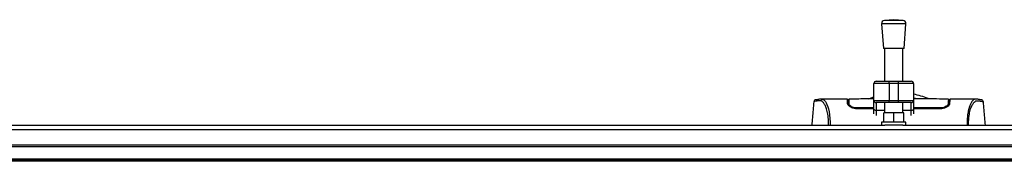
# Model space of a CAD drawing. Header units: millimetres. Extents: x 0 to 420, y 0 to 297.
# Tile 13 of 106: x 198.19 to 213.19, y 109.83 to 111.98. Entities that reach past the tile are written whole.
import ezdxf

# ---------------------------------------------------------------- set-up
doc = ezdxf.new("R2010")
doc.units = ezdxf.units.MM

msp = doc.modelspace()

# ---------------------------------------------------------------- linework, layer by layer
at = {"color": 7, "linetype": 'Continuous', "lineweight": 25}
for p, q in [((211.5074, 111.98363), (211.36436, 111.97272)), ((211.65043, 111.97272), (211.36436, 111.97272)), ((211.65043, 111.97272), (211.5074, 111.98363)), ((211.32158, 111.92286), (211.35061, 111.54231)), ((211.69322, 111.92286), (211.32158, 111.92286)), ((211.66418, 111.54231), (211.69322, 111.92286)), ((211.66418, 111.54231), (211.35061, 111.54231)), ((211.36803, 111.54231), (211.36803, 111.04459)), ((211.64676, 111.04459), (211.64676, 111.54231)), ((211.24028, 111.04459), (211.43772, 111.04459)), ((211.43772, 111.00975), (211.43772, 111.04459)), ((211.43772, 111.04459), (211.57708, 111.04459)), ((211.57708, 111.00975), (211.57708, 111.04459)), ((211.57708, 111.04459), (211.77451, 111.04459)), ((211.43772, 111.00975), (211.20544, 111.00975)), ((211.20544, 110.75425), (211.20544, 111.00975)), ((211.57708, 111.00975), (211.43772, 111.00975)), ((211.43772, 111.00975), (211.43772, 110.75425)), ((211.80936, 111.00975), (211.57708, 111.00975)), ((211.57708, 110.75425), (211.57708, 111.00975)), ((211.80936, 111.00975), (211.80936, 110.75425)), ((210.8017, 110.7715), (210.40208, 110.7715)), ((210.81835, 110.75989), (210.80191, 110.75989)), ((210.82181, 110.73898), (210.82182, 110.69625)), ((211.20544, 110.75425), (211.43772, 110.75425)), ((211.20544, 110.62053), (211.20544, 110.75425)), ((211.43772, 110.75425), (211.57708, 110.75425)), ((211.43772, 110.7194), (211.43772, 110.75425)), ((211.57708, 110.75425), (211.80936, 110.75425)), ((211.57708, 110.7194), (211.57708, 110.75425)), ((211.83676, 110.78047), (211.80936, 110.78663)), ((211.80936, 110.75425), (211.80936, 110.62053)), ((212.34067, 110.74026), (212.34065, 110.69625)), ((212.36057, 110.75989), (212.34414, 110.75989)), ((212.76063, 110.7715), (212.36077, 110.7715)), ((212.76365, 110.77128), (212.76063, 110.77128)), ((210.29209, 110.73096), (210.29201, 110.73086)), ((210.81907, 110.71823), (210.81922, 110.70922)), ((210.81929, 110.70551), (210.81955, 110.69065)), ((210.82231, 110.72244), (210.82266, 110.69557)), ((210.82269, 110.71051), (210.82273, 110.70805)), ((210.82281, 110.70336), (210.82273, 110.70805)), ((210.82281, 110.70336), (210.82329, 110.67534)), ((210.82285, 110.70101), (210.82288, 110.69938)), ((211.20544, 110.63795), (210.94248, 110.63807)), ((210.94248, 110.63807), (210.94248, 110.62605)), ((211.20544, 110.62596), (210.94248, 110.62596)), ((211.20544, 110.55093), (211.20544, 110.62053)), ((211.43772, 110.7194), (211.24028, 110.7194)), ((211.24028, 110.7194), (211.24028, 110.60055)), ((211.36803, 110.60055), (211.24028, 110.60055)), ((211.24028, 110.60055), (211.24028, 110.52223)), ((211.36803, 110.7194), (211.36803, 110.5617)), ((211.57708, 110.7194), (211.43772, 110.7194)), ((211.77451, 110.7194), (211.57708, 110.7194)), ((211.64676, 110.5617), (211.64676, 110.7194)), ((211.77451, 110.60055), (211.64676, 110.60055)), ((211.77451, 110.60055), (211.77451, 110.7194)), ((211.77451, 110.52223), (211.77451, 110.60055)), ((212.22, 110.62596), (211.80936, 110.62596)), ((211.80936, 110.62053), (211.80936, 110.55093)), ((212.22, 110.63806), (212.21999, 110.62606)), ((212.33947, 110.68868), (212.33929, 110.67534)), ((212.33967, 110.70335), (212.33947, 110.68868)), ((212.87039, 110.73096), (212.87047, 110.73086)), ((211.35642, 110.42233), (211.35642, 110.5617)), ((211.5074, 110.5617), (211.35642, 110.5617)), ((211.5074, 110.42233), (211.5074, 110.5617)), ((211.65838, 110.5617), (211.5074, 110.5617)), ((211.65838, 110.42233), (211.65838, 110.5617)), ((57.72217, 110.31227), (220.31478, 110.31227)), ((168.09181, 110.37588), (211.37139, 110.37588)), ((211.32158, 110.42233), (211.32158, 110.37588)), ((211.69322, 110.42233), (211.32158, 110.42233)), ((211.64341, 110.37588), (211.37139, 110.37588)), ((211.64341, 110.37588), (220.31478, 110.37588)), ((211.69322, 110.37588), (211.69322, 110.42233)), ((57.72217, 110.07392), (220.31478, 110.07392)), ((57.72217, 110.05069), (220.31478, 110.05069)), ((57.72217, 109.86487), (220.31478, 109.86487)), ((57.72217, 109.84164), (220.31478, 109.84164)), ((219.71087, 109.82514), (57.11826, 109.82514))]:
    msp.add_line(p, q, dxfattribs=at)
at = {"color": 7, "linetype": 'Continuous', "lineweight": 25, "flags": 128}
for points in [[(210.40544, 110.77145), (210.41675, 110.77064), (210.42785, 110.76821), (210.43989, 110.76229), (210.443, 110.75997), (210.44724, 110.75621), (210.45104, 110.75227), (210.45205, 110.75113), (210.45233, 110.7508), (210.45242, 110.7507), (210.45245, 110.75066), (210.45246, 110.75065), (210.45247, 110.75065), (210.45247, 110.75064), (210.45247, 110.75064), (210.45247, 110.75064), (210.45247, 110.75064), (210.45247, 110.75064), (210.45247, 110.75064), (210.46485, 110.73435), (210.47672, 110.71502), (210.48962, 110.68883), (210.5017, 110.65763), (210.5122, 110.62265), (210.52149, 110.58133), (210.52914, 110.53276), (210.5344, 110.47884), (210.53707, 110.42038), (210.5371, 110.37588)], [(211.12909, 110.77875), (211.18585, 110.80101), (211.20544, 110.8079)], [(211.24028, 110.60055), (211.23348, 110.60093), (211.22695, 110.60207), (211.22093, 110.60392), (211.21565, 110.6064), (211.21131, 110.60943), (211.20809, 110.61288), (211.20611, 110.61663), (211.20544, 110.62053)], [(211.80936, 110.62053), (211.80869, 110.61663), (211.8067, 110.61288), (211.80348, 110.60943), (211.79915, 110.6064), (211.79387, 110.60392), (211.78785, 110.60207), (211.78131, 110.60093), (211.77451, 110.60055)], [(212.22, 110.63806), (212.08849, 110.638), (211.80936, 110.63789)]]:
    msp.add_lwpolyline(points, dxfattribs=at)
at = {"color": 7, "linetype": 'Continuous', "lineweight": 25}
for centre, radius, start, end in [((211.3679, 111.9264), 0.04646, 94.362914, 184.362914), ((211.6469, 111.9264), 0.04646, 355.637086, 85.637086), ((211.24028, 111.00975), 0.03484, 90, 180), ((211.77451, 111.00975), 0.03484, 0, 90), ((211.24028, 110.75425), 0.03484, 180, 270), ((211.77451, 110.75425), 0.03484, 270, 0), ((211.58124, 109.70901), 1.16138, 67.268445, 78.672332)]:
    msp.add_arc(centre, radius, start, end, dxfattribs=at)
for points, knots in [([(210.40551, 110.77146), (210.39534, 110.77111), (210.37396, 110.77037), (210.34782, 110.76626), (210.32825, 110.76305), (210.31555, 110.76086), (210.30894, 110.75882), (210.29651, 110.7531), (210.29149, 110.73768), (210.28926, 110.73085)], [0, 0, 0, 0, 0.14962216, 0.31480836, 0.49545182, 0.64108218, 0.78518854, 0.90475494, 1, 1, 1, 1]), ([(210.51487, 110.37588), (210.51495, 110.38824), (210.51518, 110.42035), (210.51248, 110.46898), (210.50713, 110.52042), (210.4993, 110.5662), (210.48957, 110.60616), (210.4748, 110.65167), (210.45396, 110.69488), (210.4284, 110.73099), (210.40242, 110.74707), (210.36342, 110.74735), (210.3218, 110.74123), (210.29267, 110.7358), (210.29226, 110.73233), (210.29209, 110.73096)], [0, 0, 0, 0, 0.02211923, 0.05748668, 0.09273163, 0.1282609, 0.16371429, 0.19948967, 0.27072504, 0.34264807, 0.41337919, 0.48551151, 0.67983447, 0.87307589, 1, 1, 1, 1]), ([(210.40208, 110.77129), (210.40306, 110.77142), (210.40408, 110.77155), (210.40539, 110.77146), (210.40544, 110.77145)], [0, 0, 0, 0, 0.96013712, 1, 1, 1, 1]), ([(210.80409, 110.70325), (210.80352, 110.71947), (210.80237, 110.7524), (210.80172, 110.77104), (210.80169, 110.77182), (210.8017, 110.77149), (210.8017, 110.77148)], [0, 0, 0, 0, 0.33253016, 0.67483713, 0.99270757, 1, 1, 1, 1]), ([(210.80206, 110.76128), (210.80278, 110.76111), (210.80371, 110.76089), (210.8143, 110.76071), (210.81669, 110.76067)], [0, 0, 0, 0, 0.773369, 1, 1, 1, 1]), ([(211.20544, 110.77644), (211.16011, 110.77649), (211.03144, 110.77664), (210.9041, 110.77326), (210.82163, 110.77107)], [0, 0, 0, 0, 0.35233621, 1, 1, 1, 1]), ([(210.8217, 110.76679), (210.82177, 110.76244), (210.82185, 110.7574), (210.82198, 110.7479), (210.82199, 110.7466)], [0, 0, 0, 0, 0.863291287, 1, 1, 1, 1]), ([(210.82259, 110.71618), (210.82241, 110.72656), (210.82202, 110.74894), (210.82176, 110.76343), (210.82173, 110.76552), (210.82172, 110.76585)], [0, 0, 0, 0, 0.42234684, 0.91021093, 1, 1, 1, 1]), ([(210.8218, 110.75005), (210.8218, 110.74908), (210.82181, 110.74591), (210.82181, 110.74182), (210.82181, 110.73898)], [0, 0, 0, 0, 0.30662051, 1, 1, 1, 1]), ([(212.34085, 110.77112), (212.2805, 110.77287), (212.15708, 110.77647), (211.98037, 110.77692), (211.86257, 110.77684), (211.80936, 110.77681)], [0, 0, 0, 0, 0.34406871, 0.70370347, 1, 1, 1, 1]), ([(212.34086, 110.77158), (212.34086, 110.77144), (212.34085, 110.77115), (212.34078, 110.76703), (212.34053, 110.75285), (212.34015, 110.7308), (212.33981, 110.71169), (212.33967, 110.70335)], [0, 0, 0, 0, 0.19851654, 0.40682671, 0.6188004, 0.83361426, 1, 1, 1, 1]), ([(212.33994, 110.69506), (212.34006, 110.70556), (212.3402, 110.71878), (212.34036, 110.73336), (212.3404, 110.73615), (212.3404, 110.73667)], [0, 0, 0, 0, 0.75900624, 0.95507672, 1, 1, 1, 1]), ([(212.34067, 110.74026), (212.34067, 110.74319), (212.34067, 110.74695), (212.34068, 110.74959), (212.34068, 110.75017)], [0, 0, 0, 0, 0.77695019, 1, 1, 1, 1]), ([(212.34078, 110.76725), (212.34079, 110.76785), (212.34082, 110.7692), (212.34083, 110.77025), (212.34084, 110.77084)], [0, 0, 0, 0, 0.43951281, 1, 1, 1, 1]), ([(212.34293, 110.69065), (212.34324, 110.70857), (212.34364, 110.73126), (212.34377, 110.73909), (212.3438, 110.74074)], [0, 0, 0, 0, 0.78995763, 1, 1, 1, 1]), ([(212.3434, 110.76062), (212.34879, 110.76073), (212.35885, 110.76094), (212.35992, 110.76117), (212.36042, 110.76128)], [0, 0, 0, 0, 0.53619641, 1, 1, 1, 1]), ([(212.36077, 110.7714), (212.36078, 110.77144), (212.36079, 110.77179), (212.36075, 110.77074), (212.3606, 110.76652), (212.36009, 110.7518), (212.35933, 110.72996), (212.35867, 110.71128), (212.35839, 110.70325)], [0, 0, 0, 0, 0.02175985, 0.22405071, 0.42672984, 0.63314278, 0.8422428, 1, 1, 1, 1]), ([(212.76063, 110.77128), (212.75795, 110.77132), (212.74886, 110.77146), (212.73143, 110.7692), (212.7146, 110.75689), (212.70174, 110.74048), (212.69383, 110.72886), (212.68538, 110.71472), (212.67659, 110.69765), (212.66827, 110.67835), (212.66107, 110.65889), (212.65539, 110.64123), (212.6501, 110.62241), (212.64524, 110.60243), (212.63929, 110.57373), (212.63288, 110.53337), (212.6277, 110.47938), (212.62503, 110.42628), (212.62527, 110.39078), (212.62537, 110.37588)], [0, 0, 0, 0, 0.05133835, 0.17404692, 0.29837343, 0.34433075, 0.39410063, 0.4348364, 0.48942754, 0.54799346, 0.58497075, 0.62376015, 0.65947892, 0.69416492, 0.73112998, 0.80292428, 0.87615203, 0.94800757, 1, 1, 1, 1]), ([(212.64761, 110.37588), (212.64752, 110.38824), (212.6473, 110.42035), (212.64999, 110.46898), (212.65535, 110.52042), (212.66318, 110.5662), (212.6729, 110.60616), (212.68768, 110.65167), (212.70852, 110.69488), (212.73408, 110.73099), (212.76006, 110.74707), (212.79906, 110.74735), (212.84068, 110.74123), (212.86981, 110.7358), (212.87022, 110.73233), (212.87039, 110.73096)], [0, 0, 0, 0, 0.02211923, 0.05748668, 0.09273163, 0.1282609, 0.16371429, 0.19948967, 0.27072504, 0.34264807, 0.41337919, 0.48551151, 0.67983447, 0.87307589, 1, 1, 1, 1]), ([(212.87322, 110.73085), (212.87099, 110.73768), (212.86596, 110.7531), (212.85354, 110.75882), (212.84693, 110.76086), (212.83422, 110.76305), (212.81466, 110.76626), (212.78852, 110.77037), (212.76714, 110.77111), (212.75697, 110.77146)], [0, 0, 0, 0, 0.09524506, 0.21481146, 0.35891782, 0.50454818, 0.68519164, 0.85037784, 1, 1, 1, 1]), ([(210.28928, 110.7311), (210.28229, 110.65102), (210.27194, 110.53261), (210.26157, 110.41421), (210.25822, 110.37588)], [0, 0, 0, 0, 0.67626063, 1, 1, 1, 1]), ([(210.94248, 110.62596), (210.92897, 110.62685), (210.902, 110.62862), (210.86528, 110.64146), (210.83369, 110.65951), (210.80971, 110.68172), (210.80596, 110.69606), (210.80409, 110.70325)], [0, 0, 0, 0, 0.17602394, 0.35136334, 0.54466667, 0.77179405, 1, 1, 1, 1]), ([(210.81955, 110.69065), (210.82096, 110.68367), (210.82343, 110.67151), (210.83923, 110.65906), (210.84595, 110.65377)], [0, 0, 0, 0, 0.57480988, 1, 1, 1, 1]), ([(210.94248, 110.63807), (210.93093, 110.63877), (210.90811, 110.64016), (210.87672, 110.65032), (210.84946, 110.66492), (210.82784, 110.68394), (210.82454, 110.6967), (210.82281, 110.70336)], [0, 0, 0, 0, 0.17334583, 0.34244333, 0.53261108, 0.75610773, 1, 1, 1, 1]), ([(212.33967, 110.70335), (212.33797, 110.69677), (212.33457, 110.68358), (212.31023, 110.6625), (212.27692, 110.64633), (212.24428, 110.63886), (212.22626, 110.63826), (212.22, 110.63806)], [0, 0, 0, 0, 0.24096485, 0.48337497, 0.7285961, 0.90568571, 1, 1, 1, 1]), ([(212.35839, 110.70325), (212.35628, 110.69558), (212.35206, 110.68025), (212.32353, 110.65523), (212.28502, 110.63584), (212.24752, 110.62691), (212.22702, 110.6262), (212.22, 110.62596)], [0, 0, 0, 0, 0.24267004, 0.4850883, 0.73180572, 0.90817203, 1, 1, 1, 1]), ([(212.31765, 110.65417), (212.32431, 110.65972), (212.33916, 110.67211), (212.34159, 110.68406), (212.34293, 110.69065)], [0, 0, 0, 0, 0.44865939, 1, 1, 1, 1]), ([(212.33947, 110.68868), (212.33955, 110.69414), (212.3397, 110.70507), (212.33988, 110.71546), (212.33997, 110.72066)], [0, 0, 0, 0, 0.49955274, 1, 1, 1, 1]), ([(212.90426, 110.37588), (212.90091, 110.41421), (212.89054, 110.53261), (212.88019, 110.65102), (212.87319, 110.7311)], [0, 0, 0, 0, 0.323713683, 1, 1, 1, 1])]:
    msp.add_open_spline(points, degree=3, knots=knots, dxfattribs=at)

doc.saveas('drawing.dxf')
